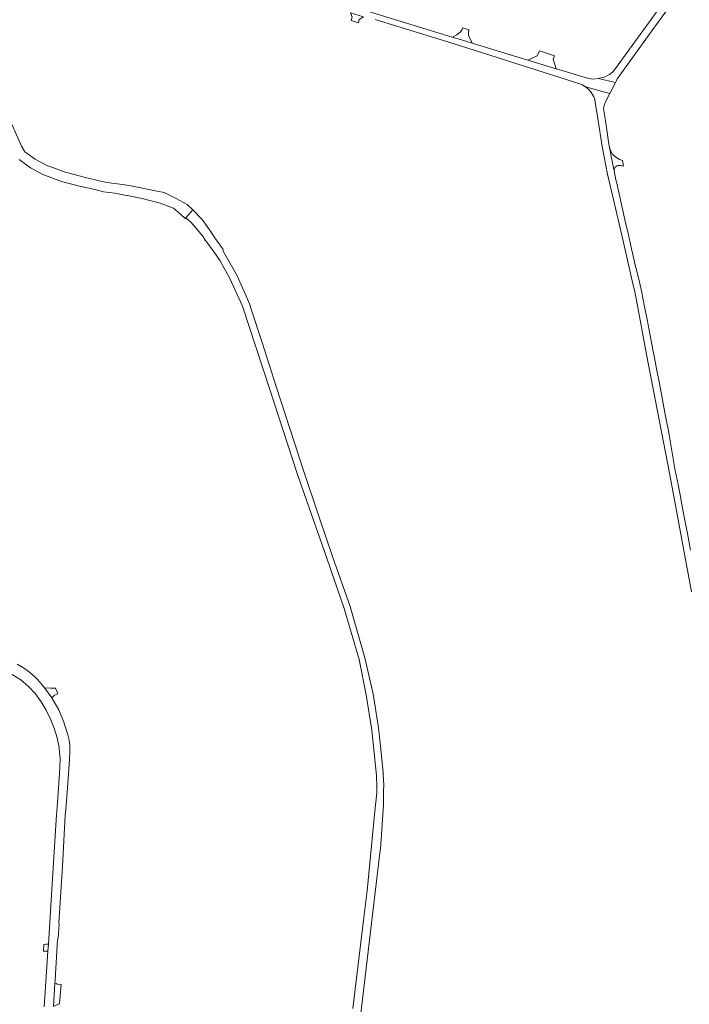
# Model space of a CAD drawing. Header units: metres. Extents: x 166325 to 190320, y 381923 to 404576.
# Tile 127 of 256: x 167752 to 168129, y 386451 to 387006. Entities that reach past the tile are written whole.
import ezdxf

# ---------------------------------------------------------------- set-up
doc = ezdxf.new("R2010")
doc.units = ezdxf.units.M
for name, color, linetype, lineweight in [('B-WE-OG-WATER_BEEK-GV', 8, 'Continuous', 18), ('B-WE-VH-VERHARDING_ASFALT-GV', 8, 'Continuous', 18), ('B-WE-VH-VERHARDING_BETONSTRAATSTEEN-GV', 8, 'Continuous', 18), ('B-WE-VH-VERHARDING_FUNDERING_ZAND-GV', 8, 'Continuous', 18)]:
    doc.layers.add(name, color=color, linetype=linetype, lineweight=lineweight)

msp = doc.modelspace()

# ---------------------------------------------------------------- linework, layer by layer
at = {"layer": 'B-WE-OG-WATER_BEEK-GV', "flags": 128}
for points in [[(167751.249, 386927.36), (167757.639, 386922.819), (167764.57, 386919.009), (167775.168, 386915.083), (167785.16, 386912.416), (167793.839, 386910.531), (167798.763, 386909.166), (167805.138, 386908.388), (167811.75, 386907.215), (167812.305, 386907.117), (167820.609, 386905.405), (167830.739, 386902.746), (167838.166, 386900.003), (167842.229, 386896.58), (167844.897, 386894.252), (167845.208, 386894.605), (167849.058, 386898.975), (167845.95, 386902), (167839.743, 386905.432), (167833.074, 386908.74), (167829.09, 386909.627), (167813.273, 386912.836), (167806.749, 386913.655), (167803.461, 386914.167), (167797.873, 386915.036), (167787.143, 386917.655), (167786.591, 386917.775), (167777.103, 386920.308), (167766.506, 386924.234), (167760.293, 386927.648), (167754.42, 386931.822), (167752.507, 386934.886), (167741.193, 386960.55)], [(167940.695, 386419.093), (167948.066, 386480.806), (167950.339, 386500), (167952.379, 386517.227), (167954.837, 386537.99), (167954.878, 386538.554), (167956.685, 386563.547), (167956.694, 386564.912), (167956.739, 386571.704), (167956.759, 386574.808), (167956.606, 386577.659), (167956.432, 386580.883), (167956.38, 386581.842), (167954.872, 386596.677), (167953.835, 386606.876), (167952.514, 386615.183), (167951.871, 386619.227), (167950.651, 386626.894), (167946.187, 386646.487), (167937.901, 386675.346), (167927.907, 386703.638), (167920.597, 386725.246), (167911.884, 386751), (167896.161, 386799.517), (167888.153, 386824.168), (167882.179, 386842.559), (167881.022, 386846.12), (167878.583, 386851.744), (167877.889, 386853.343), (167874.231, 386861.777), (167871.679, 386866.249), (167866.429, 386875.446), (167866.217, 386875.87), (167866.148, 386876.274), (167866.232, 386876.629), (167866.264, 386876.657), (167863.626, 386880.389), (167863.161, 386880.794), (167860.488, 386884.969), (167859.066, 386887.078), (167854.499, 386893.677), (167849.058, 386898.975), (167845.208, 386894.605), (167848.176, 386891.933), (167854.798, 386884.295), (167856.195, 386881.968), (167857.061, 386880.895), (167861.136, 386875.232), (167864.559, 386870.238), (167870.056, 386860.388), (167877.132, 386844.826), (167892.46, 386798.286), (167908.183, 386749.769), (167924.634, 386702.548), (167934.39, 386674.178), (167942.961, 386645.413), (167946.951, 386625.663), (167949.992, 386605.597), (167952.738, 386580.015), (167952.755, 386578.976), (167952.829, 386574.432), (167952.847, 386573.313), (167952.829, 386570.239), (167952.145, 386563.32), (167951.82, 386560.031), (167947.37, 386515.04), (167945.572, 386500), (167939.449, 386448.773)]]:
    msp.add_lwpolyline(points, dxfattribs=at)
at = {"layer": 'B-WE-VH-VERHARDING_ASFALT-GV', "flags": 128}
for points in [[(168134.707, 387043.699), (168127.035, 387033.147), (168126.163, 387031.947), (168125.05, 387030.415), (168122.356, 387026.709), (168113.108, 387013.984), (168107.926, 387006.853), (168107.617, 387006.427), (168102.956, 387000), (168086.971, 386977.959), (168085.744, 386976.622), (168084.163, 386975.44), (168082.594, 386974.677), (168081.066, 386973.935), (168077.868, 386973.069), (168087.387, 386970.856), (168087.958, 386971.97), (168088.44, 386972.856), (168088.583, 386973.119), (168108.028, 387000), (168118.602, 387014.617), (168157.377, 387067.788)], [(167951.998, 387006.438), (167993.967, 386993.395), (168000, 386991.45), (168068.5, 386969.665), (168070.498, 386968.451), (168084.182, 386964.601), (168087.387, 386970.856), (168077.868, 386973.069), (168074.609, 386972.766), (168071.595, 386973.362), (168054.77, 386978.338), (168054.226, 386978.499), (168054.031, 386978.558), (168039.999, 386982.803), (168038.034, 386983.397), (168027.498, 386986.585), (168006.57, 386993.072), (168000, 386995.108), (167996.022, 386996.234), (167985.648, 386999.442), (167910.888, 387022.582)], [(168129.742, 386707.177), (168127.992, 386716.575), (168126.242, 386725.973), (168124.556, 386735.027), (168124.492, 386735.349), (168122.742, 386744.14), (168121.174, 386752.017), (168120.992, 386753.073), (168119.242, 386763.222), (168117.492, 386773.371), (168117.463, 386773.539), (168115.742, 386782.627), (168113.992, 386791.868), (168112.242, 386801.109), (168110.492, 386810.351), (168110.252, 386811.618), (168108.742, 386819.334), (168106.992, 386828.277), (168105.242, 386837.22), (168103.492, 386846.163), (168103.356, 386846.858), (168103.139, 386848.086), (168102.376, 386852.394), (168101.742, 386855.009), (168099.992, 386862.227), (168098.242, 386869.445), (168098.163, 386869.771), (168096.492, 386877.155), (168094.742, 386884.888), (168092.992, 386892.621), (168091.242, 386900.355), (168089.492, 386908.088), (168088.15, 386914.018), (168087.742, 386915.987), (168086.698, 386921.024), (168085.569, 386926.473), (168083.805, 386935.084), (168083.617, 386936.003), (168082.492, 386944.12), (168081.436, 386951.739), (168080.742, 386956.163), (168081.257, 386958.516), (168081.822, 386959.995), (168084.182, 386964.601), (168070.498, 386968.451), (168072.645, 386966.79), (168074.136, 386964.654), (168075.18, 386962.794), (168075.739, 386961.48), (168076.092, 386959.777), (168077.54, 386950.557), (168080.022, 386934.802), (168080.987, 386928.958), (168082.977, 386919.159), (168091.091, 386884.86), (168096.858, 386858.934), (168098.415, 386852.755), (168099.161, 386849.091), (168099.184, 386848.969), (168104.99, 386817.527), (168118.098, 386749.716), (168130.348, 386683.71)], [(167770.51, 386449.86), (167771.408, 386462.942), (167771.513, 386464.576), (167771.453, 386464.762), (167772.916, 386487.679), (167773.147, 386488.273), (167773.697, 386496.284), (167773.529, 386496.986), (167775.569, 386528.803), (167777.042, 386553.908), (167777.067, 386554.331), (167777.254, 386557.514), (167777.56, 386561.004), (167778.7, 386575.579), (167779.591, 386589.197), (167779.86, 386593.907), (167779.849, 386594.904), (167779.826, 386596.976), (167779.423, 386600.019), (167778.657, 386602.992), (167776.431, 386610.179), (167773.513, 386617.113), (167769.736, 386623.896), (167765.553, 386629.576), (167764.204, 386631.177), (167761.485, 386634.187), (167760.136, 386635.679), (167757.017, 386638.384), (167753.663, 386640.791), (167750.102, 386642.88)], [(167747.364, 386637.014), (167752.14, 386633.973), (167756.498, 386630.359), (167760.372, 386626.229), (167763.699, 386621.648), (167766.545, 386616.886), (167768.984, 386611.903), (167770.999, 386606.735), (167772.576, 386601.416), (167773.739, 386595.792), (167774.008, 386592.797), (167774.253, 386590.072), (167774.112, 386584.33), (167773.978, 386581.444), (167772.888, 386564.703), (167772.333, 386557.89), (167769.962, 386521.984), (167767.69, 386484.927), (167767.471, 386481.091), (167765.263, 386449.627)]]:
    msp.add_lwpolyline(points, dxfattribs=at)
at = {"layer": 'B-WE-VH-VERHARDING_BETONSTRAATSTEEN-GV', "flags": 128}
for points in [[(168001.202, 387001.712), (168000.773, 387000.372), (168000.457, 387000), (168000, 386999.461), (167999.84, 386999.273), (167999.143, 386998.716), (167997.983, 386997.793), (167996.189, 386996.824), (167996.022, 386996.234), (168000, 386995.108), (168006.57, 386993.072), (168004.994, 386996.625), (168004.511, 386997.511), (168004.61, 386999.774), (168004.682, 387000), (168004.856, 387000.543)], [(168053.059, 386985.929), (168044.649, 386988.752), (168043.296, 386985.848), (168038.034, 386983.397), (168039.999, 386982.803), (168054.031, 386978.558), (168053.178, 386980.956), (168052.308, 386983.954)], [(168091.409, 386926.834), (168089.731, 386927.514), (168088.133, 386928.4), (168086.708, 386929.46), (168085.712, 386930.441), (168084.936, 386931.786), (168084.422, 386933.012), (168083.805, 386935.084), (168085.569, 386926.473), (168086.698, 386921.024), (168086.851, 386922.285), (168087.258, 386923.092), (168088.16, 386923.883), (168089.062, 386924.088), (168090.186, 386924.025), (168092.021, 386923.709)], [(167767.69, 386484.927), (167766.363, 386484.896), (167765.162, 386484.868), (167764.946, 386481.003), (167765.212, 386481.012), (167765.856, 386481.035), (167767.471, 386481.091)], [(167771.408, 386462.942), (167770.51, 386449.86), (167771.651, 386450.387), (167773.806, 386451.383), (167774.036, 386451.489), (167774.868, 386462.24), (167772.419, 386462.42), (167772.436, 386462.842)]]:
    msp.add_lwpolyline(points, close=True, dxfattribs=at)
at = {"layer": 'B-WE-VH-VERHARDING_FUNDERING_ZAND-GV', "flags": 128}
for points in [[(167942.516, 387004.444), (167943, 387006.384), (167945.291, 387007.92), (167938.06, 387010.167), (167939.077, 387007.603), (167938.375, 387005.726)], [(167773.044, 386626.058), (167771.739, 386629.32), (167769.162, 386629.283), (167765.553, 386629.576), (167769.736, 386623.896), (167771.173, 386625.452)]]:
    msp.add_lwpolyline(points, close=True, dxfattribs=at)

doc.saveas('drawing.dxf')
